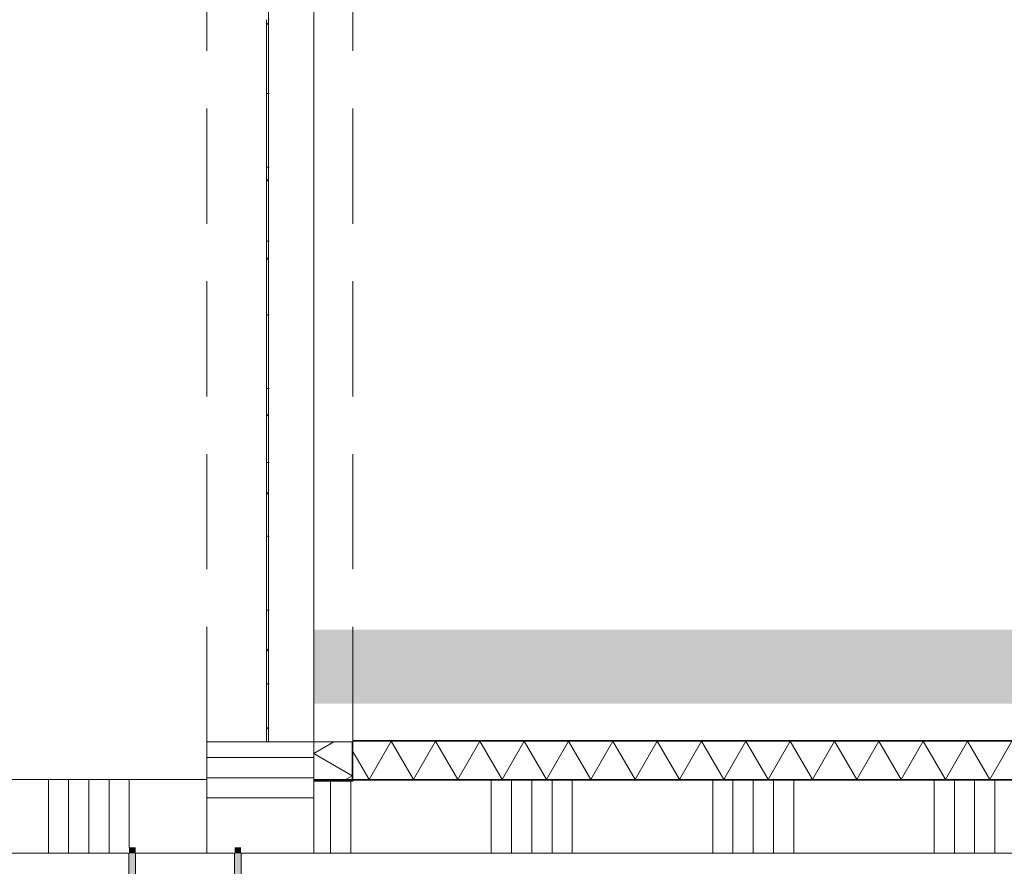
# Model space of a CAD drawing. Header units: millimetres. Extents: x -409 to 257590, y -7786 to 67330.
# Tile 17 of 210: x 33151 to 34485, y 207 to 1355. Entities that reach past the tile are written whole.
import ezdxf

# ---------------------------------------------------------------- set-up
doc = ezdxf.new("R2010")
doc.units = ezdxf.units.MM
doc.header["$MEASUREMENT"] = 0
doc.linetypes.add('B0701', pattern=[234.119993, 155.999994, -78.119999])
doc.linetypes.add('B0703', pattern=[468.700004, 312.5, -156.200004])
for name, color, linetype in [('New_22 NC Binnenwanden', 7, 'Continuous'), ('New_22 NC Binnenwanden Deuren', 7, 'Continuous'), ('New_22 NC Binnenwanden Doorsnede-arcering', 7, 'Continuous'), ('New_22 NC Binnenwanden Laagscheidingslijnen', 7, 'Continuous'), ('New_32 Binnenwandopeningen', 7, 'Continuous'), ('New_32 Binnenwandopeningen Doorsnede-arcering', 7, 'Continuous'), ('New_32 Binnenwandopeningen Laagscheidingslijnen', 7, 'Continuous'), ('New_Info Wandafwerking aanduiding', 7, 'Continuous'), ('New_Info Wandafwerking aanduiding Doorsnede-arcering', 7, 'Continuous'), ('New_Z Ruimtefuncties Zone omranding', 7, 'Continuous'), ('S-COLS-____-OTLN.RVT S', 7, 'Continuous'), ('S-COLS-____-OTLN.RVT S Doorsnede-arcering', 7, 'Continuous')]:
    doc.layers.add(name, color=color, linetype=linetype)
pattern_1 = [(45, (0, 0), (-159.099, 159.099), []), (45, (-53.03, 53.03), (-159.099, 159.099), [])]

# ---------------------------------------------------------------- blocks, each defined once
blk = doc.blocks.new('*X34')
at = {"layer": 'New_22 NC Binnenwanden Doorsnede-arcering', "color": 254, "linetype": 'Continuous', "lineweight": 0, "true_color": 0xe9ebeb}
for p, q in [((33405, 354.9), (33524, 354.9)), ((33524, 354.9), (33550, 354.9)), ((33405, 327.4), (33524, 327.4)), ((33524, 327.4), (33550, 327.4))]:
    blk.add_line(p, q, dxfattribs=at)
blk = doc.blocks.new('D rechthoekige opening 22_2')
at = {"layer": 'New_22 NC Binnenwanden Deuren', "color": 9, "linetype": 'B0701', "lineweight": 0}
for p, q in [((-2239.4, 145), (2239.4, 145)), ((-2239.4, 0), (2239.4, 0))]:
    blk.add_line(p, q, dxfattribs=at)
at = {"layer": 'New_22 NC Binnenwanden Deuren', "color": 7, "linetype": 'Continuous', "lineweight": 0}
blk.add_line((-2239.4, 0), (-2239.4, 145), dxfattribs=at)
blk = doc.blocks.new('*X44')
at = {"layer": 'New_22 NC Binnenwanden Doorsnede-arcering', "color": 254, "linetype": 'Continuous', "lineweight": 0, "true_color": 0xe9ebeb}
for p, q in [((33405, 300), (33524, 300)), ((33524, 300), (33550, 300))]:
    blk.add_line(p, q, dxfattribs=at)
blk = doc.blocks.new('Wall_2_2', base_point=(33550, 325))
at = {"layer": 'New_22 NC Binnenwanden', "color": 8, "linetype": 'Continuous', "lineweight": 0, "true_color": 0x778488}
for p, q in [((33405, 375.9), (33550, 375.9)), ((33405, 225), (33442, 225)), ((33451.5, 225), (33550, 225))]:
    blk.add_line(p, q, dxfattribs=at)
at = {"layer": 'New_22 NC Binnenwanden', "color": 8, "linetype": 'Continuous', "lineweight": 0, "true_color": 0x778488, "flags": 128}
for points in [[(33405, 375.9), (33405, 325)], [(33550, 325), (33550, 375.9)]]:
    blk.add_lwpolyline(points, dxfattribs=at)
at = {"layer": 'New_22 NC Binnenwanden Laagscheidingslijnen', "color": 8, "linetype": 'Continuous', "lineweight": 0, "true_color": 0x778488}
for p, q in [((33405, 325), (33405, 225)), ((33550, 225), (33550, 325))]:
    blk.add_line(p, q, dxfattribs=at)
at = {"layer": 'New_22 NC Binnenwanden', "color": 8, "lineweight": 0, "true_color": 0x778488}
for name in ['*X34', '*X44']:
    blk.add_blockref(name, (0, 0), dxfattribs=at)
at = {"layer": 'New_22 NC Binnenwanden Deuren', "color": 1, "linetype": 'Continuous', "lineweight": 0, "xscale": -1, "zscale": 1000, "rotation": 270}
blk.add_blockref('D rechthoekige opening 22_2', (33405, 2615.3), dxfattribs=at)
blk = doc.blocks.new('*X554')
at = {"layer": 'New_22 NC Binnenwanden Doorsnede-arcering', "color": 254, "linetype": 'Continuous', "lineweight": 0, "true_color": 0xe9ebeb}
for p, q in [((33624.9, 325), (33654.9, 377)), ((33684.9, 325), (33654.9, 377)), ((33684.9, 325), (33714.9, 377)), ((33745, 325), (33714.9, 377)), ((33745, 325), (33775, 377)), ((33805, 325), (33775, 377)), ((33805, 325), (33835, 377)), ((33865.1, 325), (33835, 377)), ((33865.1, 325), (33895.1, 377)), ((33925.1, 325), (33895.1, 377)), ((33925.1, 325), (33955.1, 377)), ((33985.1, 325), (33955.1, 377)), ((33985.1, 325), (34015.2, 377)), ((34045.2, 325), (34015.2, 377)), ((34045.2, 325), (34075.2, 377)), ((34105.2, 325), (34075.2, 377)), ((34105.2, 325), (34135.3, 377)), ((34165.3, 325), (34135.3, 377)), ((34165.3, 325), (34195.3, 377)), ((34225.3, 325), (34195.3, 377)), ((34225.3, 325), (34255.3, 377)), ((34285.4, 325), (34255.3, 377)), ((34285.4, 325), (34315.4, 377)), ((34345.4, 325), (34315.4, 377)), ((34345.4, 325), (34375.4, 377)), ((34405.5, 325), (34375.4, 377)), ((34405.5, 325), (34435.5, 377)), ((34465.5, 325), (34435.5, 377)), ((34465.5, 325), (34495.5, 377)), ((33624.9, 325), (33603, 362.9))]:
    blk.add_line(p, q, dxfattribs=at)
blk = doc.blocks.new('Wall_119_2', base_point=(33603, 325))
at = {"layer": 'New_22 NC Binnenwanden', "color": 8, "linetype": 'Continuous', "lineweight": 0, "true_color": 0x778488, "flags": 128}
for points in [[(39432.1, 378), (33603, 378)], [(33603, 377), (33603, 325)], [(33603, 325), (39432.1, 325)]]:
    blk.add_lwpolyline(points, dxfattribs=at)
at = {"layer": 'New_22 NC Binnenwanden Laagscheidingslijnen', "color": 8, "linetype": 'Continuous', "lineweight": 0, "true_color": 0x778488}
blk.add_line((39432.1, 377), (33603, 377), dxfattribs=at)
at = {"layer": 'New_22 NC Binnenwanden', "color": 8, "lineweight": 0, "true_color": 0x778488}
blk.add_blockref('*X554', (0, 0), dxfattribs=at)
blk = doc.blocks.new('*X559')
at = {"layer": 'New_22 NC Binnenwanden Doorsnede-arcering', "color": 254, "linetype": 'Continuous', "lineweight": 0, "true_color": 0xe9ebeb}
for p, q in [((33550, 360.3), (33577.1, 375.9)), ((33550, 360.3), (33602, 330.2)), ((33589.3, 322.9), (33602, 330.2))]:
    blk.add_line(p, q, dxfattribs=at)
blk = doc.blocks.new('D rechthoekige opening 22_24')
at = {"layer": 'New_22 NC Binnenwanden Deuren', "color": 9, "linetype": 'B0701', "lineweight": 0}
for p, q in [((-2239.4, 53), (2239.4, 53)), ((-2239.4, 0), (2239.4, 0))]:
    blk.add_line(p, q, dxfattribs=at)
at = {"layer": 'New_22 NC Binnenwanden Deuren', "color": 9, "linetype": 'Continuous', "lineweight": 0}
for p, q in [((-2239.4, 1), (-2239.4, 53)), ((-2239.4, 0), (-2239.4, 1))]:
    blk.add_line(p, q, dxfattribs=at)
blk = doc.blocks.new('Wall_120_2', base_point=(33603, 21290))
at = {"layer": 'New_22 NC Binnenwanden', "color": 8, "linetype": 'Continuous', "lineweight": 0, "true_color": 0x778488}
for p, q in [((33602, 375.9), (33550, 375.9)), ((33603, 375.9), (33602, 375.9))]:
    blk.add_line(p, q, dxfattribs=at)
at = {"layer": 'New_22 NC Binnenwanden', "color": 8, "linetype": 'Continuous', "lineweight": 0, "true_color": 0x778488, "flags": 128}
for points in [[(33550, 375.9), (33550, 322.9)], [(33603, 322.9), (33603, 375.9)], [(33550, 322.9), (33603, 322.9)]]:
    blk.add_lwpolyline(points, dxfattribs=at)
at = {"layer": 'New_22 NC Binnenwanden Laagscheidingslijnen', "color": 8, "linetype": 'Continuous', "lineweight": 0, "true_color": 0x778488}
blk.add_line((33602, 322.9), (33602, 375.9), dxfattribs=at)
at = {"layer": 'New_22 NC Binnenwanden', "color": 8, "lineweight": 0, "true_color": 0x778488}
blk.add_blockref('*X559', (0, 0), dxfattribs=at)
at = {"layer": 'New_22 NC Binnenwanden Deuren', "color": 1, "linetype": 'Continuous', "lineweight": 0, "zscale": 1000, "rotation": 90}
blk.add_blockref('D rechthoekige opening 22_24', (33603, 2615.3), dxfattribs=at)
blk = doc.blocks.new('*X676')
at = {"layer": 'New_22 NC Binnenwanden Doorsnede-arcering', "color": 254, "linetype": 'Continuous', "lineweight": 0, "true_color": 0xe9ebeb}
for p, q in [((33572.6, 225), (33572.6, 325)), ((33600, 225), (33600, 325)), ((33790.3, 225), (33790.3, 325)), ((33817.7, 225), (33817.7, 325)), ((33845.1, 225), (33845.1, 325)), ((33872.6, 225), (33872.6, 325)), ((33900, 225), (33900, 325)), ((34090.3, 225), (34090.3, 325)), ((34117.7, 225), (34117.7, 325)), ((34145.1, 225), (34145.1, 325)), ((34172.6, 225), (34172.6, 325)), ((34200, 225), (34200, 325)), ((34390.3, 225), (34390.3, 325)), ((34417.7, 225), (34417.7, 325)), ((34445.1, 225), (34445.1, 325)), ((34472.6, 225), (34472.6, 325))]:
    blk.add_line(p, q, dxfattribs=at)
blk = doc.blocks.new('*X677')
at = {"layer": 'New_22 NC Binnenwanden Doorsnede-arcering', "color": 254, "linetype": 'Continuous', "lineweight": 0, "true_color": 0xe9ebeb}
for p, q in [((33190.3, 225), (33190.3, 325)), ((33217.7, 225), (33217.7, 325)), ((33245.1, 225), (33245.1, 325)), ((33272.6, 225), (33272.6, 325)), ((33300, 233), (33300, 325))]:
    blk.add_line(p, q, dxfattribs=at)
blk = doc.blocks.new('Wall_147_2', base_point=(61760, 325))
at = {"layer": 'New_22 NC Binnenwanden', "color": 8, "linetype": 'Continuous', "lineweight": 0, "true_color": 0x778488, "flags": 128}
for points in [[(33405, 325), (30010, 325)], [(39432.1, 325), (33550, 325)], [(30236.5, 225), (33299, 225)], [(33308.5, 225), (33442, 225)], [(33451.5, 225), (37534, 225)]]:
    blk.add_lwpolyline(points, dxfattribs=at)
at = {"layer": 'New_22 NC Binnenwanden Laagscheidingslijnen', "color": 8, "linetype": 'Continuous', "lineweight": 0, "true_color": 0x778488}
for p, q in [((33405, 325), (33405, 225)), ((33550, 225), (33550, 325))]:
    blk.add_line(p, q, dxfattribs=at)
at = {"layer": 'New_22 NC Binnenwanden', "color": 8, "lineweight": 0, "true_color": 0x778488}
for name in ['*X677', '*X676']:
    blk.add_blockref(name, (0, 0), dxfattribs=at)
blk = doc.blocks.new('Curtain Wall_60_2')
at = {"layer": 'New_32 Binnenwandopeningen Doorsnede-arcering', "linetype": 'Continuous', "lineweight": 0, "true_color": 0x000000}
h = blk.add_hatch(dxfattribs=at)
h.set_pattern_fill('515_Staal_0002', color=18, style=0, pattern_type=2)
h.set_pattern_definition(pattern_1)
h.paths.add_polyline_path([(33485.6, 1354.7), (33485.6, 1254.7), (33488.6, 1254.7), (33488.6, 1354.7)])
h = blk.add_hatch(dxfattribs=at)
h.set_pattern_fill('515_Staal_0002', color=18, style=0, pattern_type=2)
h.set_pattern_definition(pattern_1)
h.paths.add_polyline_path([(33485.6, 1254.7), (33485.6, 1154.7), (33488.6, 1154.7), (33488.6, 1254.7)])
h = blk.add_hatch(dxfattribs=at)
h.set_pattern_fill('515_Staal_0002', color=18, style=0, pattern_type=2)
h.set_pattern_definition(pattern_1)
h.paths.add_polyline_path([(33485.6, 1154.7), (33485.6, 1054.7), (33488.6, 1054.7), (33488.6, 1154.7)])
h = blk.add_hatch(dxfattribs=at)
h.set_pattern_fill('515_Staal_0002', color=18, style=0, pattern_type=2)
h.set_pattern_definition(pattern_1)
h.paths.add_polyline_path([(33485.6, 1054.7), (33485.6, 954.7), (33488.6, 954.7), (33488.6, 1054.7)])
h = blk.add_hatch(dxfattribs=at)
h.set_pattern_fill('515_Staal_0002', color=18, style=0, pattern_type=2)
h.set_pattern_definition(pattern_1)
h.paths.add_polyline_path([(33485.6, 954.7), (33485.6, 854.7), (33488.6, 854.7), (33488.6, 954.7)])
h = blk.add_hatch(dxfattribs=at)
h.set_pattern_fill('515_Staal_0002', color=18, style=0, pattern_type=2)
h.set_pattern_definition(pattern_1)
h.paths.add_polyline_path([(33485.6, 854.7), (33485.6, 754.7), (33488.6, 754.7), (33488.6, 854.7)])
h = blk.add_hatch(dxfattribs=at)
h.set_pattern_fill('515_Staal_0002', color=18, style=0, pattern_type=2)
h.set_pattern_definition(pattern_1)
h.paths.add_polyline_path([(33485.6, 754.7), (33485.6, 654.7), (33488.6, 654.7), (33488.6, 754.7)])
h = blk.add_hatch(dxfattribs=at)
h.set_pattern_fill('515_Staal_0002', color=18, style=0, pattern_type=2)
h.set_pattern_definition(pattern_1)
h.paths.add_polyline_path([(33485.6, 654.7), (33485.6, 554.7), (33488.6, 554.7), (33488.6, 654.7)])
h = blk.add_hatch(dxfattribs=at)
h.set_pattern_fill('515_Staal_0002', color=18, style=0, pattern_type=2)
h.set_pattern_definition(pattern_1)
h.paths.add_polyline_path([(33485.6, 554.7), (33485.6, 454.7), (33488.6, 454.7), (33488.6, 554.7)])
h = blk.add_hatch(dxfattribs=at)
h.set_pattern_fill('515_Staal_0002', color=18, style=0, pattern_type=2)
h.set_pattern_definition(pattern_1)
h.paths.add_polyline_path([(33485.6, 454.7), (33485.6, 378.9), (33488.6, 378.9), (33488.6, 454.7)])
h = blk.add_hatch(dxfattribs=at)
h.set_pattern_fill('515_Staal_0002', color=18, style=0, pattern_type=2)
h.set_pattern_definition(pattern_1)
h.paths.add_polyline_path([(33485.6, 378.9), (33485.6, 375.9), (33488.6, 375.9), (33488.6, 378.9)])
at = {"layer": 'New_32 Binnenwandopeningen', "color": 9, "linetype": 'B0703', "lineweight": 0}
for p, q in [((33488.6, 1454.7), (33488.6, 1354.7)), ((33488.6, 1454.7), (33488.6, 1354.7)), ((33488.6, 1454.7), (33488.6, 1354.7)), ((33488.6, 1454.7), (33488.6, 1354.7)), ((33488.6, 1454.7), (33488.6, 1354.7)), ((33488.6, 1454.7), (33488.6, 1354.7)), ((33488.6, 1454.7), (33488.6, 1354.7)), ((33488.6, 1454.7), (33488.6, 1354.7)), ((33488.6, 1454.7), (33488.6, 1354.7)), ((33488.6, 1454.7), (33488.6, 1354.7)), ((33488.6, 1454.7), (33488.6, 1354.7)), ((33488.6, 1354.7), (33488.6, 1254.7)), ((33488.6, 1354.7), (33488.6, 1254.7)), ((33488.6, 1354.7), (33488.6, 1254.7)), ((33488.6, 1354.7), (33488.6, 1254.7)), ((33488.6, 1354.7), (33488.6, 1254.7)), ((33488.6, 1354.7), (33488.6, 1254.7)), ((33488.6, 1354.7), (33488.6, 1254.7)), ((33488.6, 1354.7), (33488.6, 1254.7)), ((33488.6, 1354.7), (33488.6, 1254.7)), ((33488.6, 1354.7), (33488.6, 1254.7)), ((33488.6, 1354.7), (33488.6, 1254.7)), ((33488.6, 1254.7), (33488.6, 1154.7)), ((33488.6, 1254.7), (33488.6, 1154.7)), ((33488.6, 1254.7), (33488.6, 1154.7)), ((33488.6, 1254.7), (33488.6, 1154.7)), ((33488.6, 1254.7), (33488.6, 1154.7)), ((33488.6, 1254.7), (33488.6, 1154.7)), ((33488.6, 1254.7), (33488.6, 1154.7)), ((33488.6, 1254.7), (33488.6, 1154.7)), ((33488.6, 1254.7), (33488.6, 1154.7)), ((33488.6, 1254.7), (33488.6, 1154.7)), ((33488.6, 1254.7), (33488.6, 1154.7)), ((33488.6, 1154.7), (33488.6, 1054.7)), ((33488.6, 1154.7), (33488.6, 1054.7)), ((33488.6, 1154.7), (33488.6, 1054.7)), ((33488.6, 1154.7), (33488.6, 1054.7)), ((33488.6, 1154.7), (33488.6, 1054.7)), ((33488.6, 1154.7), (33488.6, 1054.7)), ((33488.6, 1154.7), (33488.6, 1054.7)), ((33488.6, 1154.7), (33488.6, 1054.7)), ((33488.6, 1154.7), (33488.6, 1054.7)), ((33488.6, 1154.7), (33488.6, 1054.7)), ((33488.6, 1154.7), (33488.6, 1054.7)), ((33488.6, 1054.7), (33488.6, 954.7)), ((33488.6, 1054.7), (33488.6, 954.7)), ((33488.6, 1054.7), (33488.6, 954.7)), ((33488.6, 1054.7), (33488.6, 954.7)), ((33488.6, 1054.7), (33488.6, 954.7)), ((33488.6, 1054.7), (33488.6, 954.7)), ((33488.6, 1054.7), (33488.6, 954.7)), ((33488.6, 1054.7), (33488.6, 954.7)), ((33488.6, 1054.7), (33488.6, 954.7)), ((33488.6, 1054.7), (33488.6, 954.7)), ((33488.6, 1054.7), (33488.6, 954.7)), ((33488.6, 954.7), (33488.6, 854.7)), ((33488.6, 954.7), (33488.6, 854.7)), ((33488.6, 954.7), (33488.6, 854.7)), ((33488.6, 954.7), (33488.6, 854.7)), ((33488.6, 954.7), (33488.6, 854.7)), ((33488.6, 954.7), (33488.6, 854.7)), ((33488.6, 954.7), (33488.6, 854.7)), ((33488.6, 954.7), (33488.6, 854.7)), ((33488.6, 954.7), (33488.6, 854.7)), ((33488.6, 954.7), (33488.6, 854.7)), ((33488.6, 954.7), (33488.6, 854.7)), ((33488.6, 854.7), (33488.6, 754.7)), ((33488.6, 854.7), (33488.6, 754.7)), ((33488.6, 854.7), (33488.6, 754.7)), ((33488.6, 854.7), (33488.6, 754.7)), ((33488.6, 854.7), (33488.6, 754.7)), ((33488.6, 854.7), (33488.6, 754.7)), ((33488.6, 854.7), (33488.6, 754.7)), ((33488.6, 854.7), (33488.6, 754.7)), ((33488.6, 854.7), (33488.6, 754.7)), ((33488.6, 854.7), (33488.6, 754.7)), ((33488.6, 854.7), (33488.6, 754.7)), ((33488.6, 754.7), (33488.6, 654.7)), ((33488.6, 754.7), (33488.6, 654.7)), ((33488.6, 754.7), (33488.6, 654.7)), ((33488.6, 754.7), (33488.6, 654.7)), ((33488.6, 754.7), (33488.6, 654.7)), ((33488.6, 754.7), (33488.6, 654.7)), ((33488.6, 754.7), (33488.6, 654.7)), ((33488.6, 754.7), (33488.6, 654.7)), ((33488.6, 754.7), (33488.6, 654.7)), ((33488.6, 754.7), (33488.6, 654.7)), ((33488.6, 754.7), (33488.6, 654.7)), ((33488.6, 654.7), (33488.6, 554.7)), ((33488.6, 654.7), (33488.6, 554.7)), ((33488.6, 654.7), (33488.6, 554.7)), ((33488.6, 654.7), (33488.6, 554.7)), ((33488.6, 654.7), (33488.6, 554.7)), ((33488.6, 654.7), (33488.6, 554.7)), ((33488.6, 654.7), (33488.6, 554.7)), ((33488.6, 654.7), (33488.6, 554.7)), ((33488.6, 654.7), (33488.6, 554.7)), ((33488.6, 654.7), (33488.6, 554.7)), ((33488.6, 654.7), (33488.6, 554.7)), ((33488.6, 554.7), (33488.6, 454.7)), ((33488.6, 554.7), (33488.6, 454.7)), ((33488.6, 554.7), (33488.6, 454.7)), ((33488.6, 554.7), (33488.6, 454.7)), ((33488.6, 554.7), (33488.6, 454.7)), ((33488.6, 554.7), (33488.6, 454.7)), ((33488.6, 554.7), (33488.6, 454.7)), ((33488.6, 554.7), (33488.6, 454.7)), ((33488.6, 554.7), (33488.6, 454.7)), ((33488.6, 554.7), (33488.6, 454.7)), ((33488.6, 554.7), (33488.6, 454.7)), ((33488.6, 454.7), (33488.6, 375.9)), ((33488.6, 454.7), (33488.6, 375.9)), ((33488.6, 454.7), (33488.6, 375.9)), ((33488.6, 454.7), (33488.6, 375.9)), ((33488.6, 454.7), (33488.6, 375.9)), ((33488.6, 454.7), (33488.6, 375.9)), ((33488.6, 454.7), (33488.6, 375.9)), ((33488.6, 454.7), (33488.6, 375.9)), ((33488.6, 454.7), (33488.6, 375.9)), ((33488.6, 454.7), (33488.6, 375.9)), ((33488.6, 454.7), (33488.6, 375.9))]:
    blk.add_line(p, q, dxfattribs=at)
at = {"layer": 'New_32 Binnenwandopeningen', "color": 1, "linetype": 'Continuous', "lineweight": 0}
for p, q in [((33488.6, 1454.7), (33488.6, 1354.7)), ((33488.6, 1454.7), (33488.6, 1354.7)), ((33488.6, 1454.7), (33488.6, 1354.7)), ((33488.6, 1454.7), (33488.6, 1354.7)), ((33488.6, 1454.7), (33488.6, 1354.7)), ((33488.6, 1454.7), (33488.6, 1354.7)), ((33488.6, 1454.7), (33488.6, 1354.7)), ((33488.6, 1454.7), (33488.6, 1354.7)), ((33488.6, 1454.7), (33488.6, 1354.7)), ((33488.6, 1454.7), (33488.6, 1354.7)), ((33488.6, 1454.7), (33488.6, 1354.7)), ((33488.6, 1454.7), (33488.6, 1354.7)), ((33488.6, 1454.7), (33488.6, 1354.7)), ((33488.6, 1454.7), (33488.6, 1354.7)), ((33488.6, 1454.7), (33488.6, 1354.7)), ((33488.6, 1454.7), (33488.6, 1354.7)), ((33485.6, 1354.7), (33485.6, 1254.7)), ((33488.6, 1354.7), (33488.6, 1254.7)), ((33488.6, 1354.7), (33488.6, 1254.7)), ((33488.6, 1354.7), (33488.6, 1254.7)), ((33488.6, 1354.7), (33488.6, 1254.7)), ((33488.6, 1354.7), (33488.6, 1254.7)), ((33488.6, 1354.7), (33488.6, 1254.7)), ((33488.6, 1354.7), (33488.6, 1254.7)), ((33488.6, 1354.7), (33488.6, 1254.7)), ((33488.6, 1354.7), (33488.6, 1254.7)), ((33488.6, 1354.7), (33488.6, 1254.7)), ((33488.6, 1354.7), (33488.6, 1254.7)), ((33488.6, 1354.7), (33488.6, 1254.7)), ((33488.6, 1354.7), (33488.6, 1254.7)), ((33488.6, 1354.7), (33488.6, 1254.7)), ((33488.6, 1354.7), (33488.6, 1254.7)), ((33488.6, 1354.7), (33488.6, 1254.7)), ((33488.6, 1354.7), (33488.6, 1254.7)), ((33485.6, 1254.7), (33485.6, 1154.7)), ((33488.6, 1254.7), (33488.6, 1154.7)), ((33488.6, 1254.7), (33488.6, 1154.7)), ((33488.6, 1254.7), (33488.6, 1154.7)), ((33488.6, 1254.7), (33488.6, 1154.7)), ((33488.6, 1254.7), (33488.6, 1154.7)), ((33488.6, 1254.7), (33488.6, 1154.7)), ((33488.6, 1254.7), (33488.6, 1154.7)), ((33488.6, 1254.7), (33488.6, 1154.7)), ((33488.6, 1254.7), (33488.6, 1154.7)), ((33488.6, 1254.7), (33488.6, 1154.7)), ((33488.6, 1254.7), (33488.6, 1154.7)), ((33488.6, 1254.7), (33488.6, 1154.7)), ((33488.6, 1254.7), (33488.6, 1154.7)), ((33488.6, 1254.7), (33488.6, 1154.7)), ((33488.6, 1254.7), (33488.6, 1154.7)), ((33488.6, 1254.7), (33488.6, 1154.7)), ((33488.6, 1254.7), (33488.6, 1154.7)), ((33485.6, 1154.7), (33485.6, 1054.7)), ((33488.6, 1154.7), (33488.6, 1054.7)), ((33488.6, 1154.7), (33488.6, 1054.7)), ((33488.6, 1154.7), (33488.6, 1054.7)), ((33488.6, 1154.7), (33488.6, 1054.7)), ((33488.6, 1154.7), (33488.6, 1054.7)), ((33488.6, 1154.7), (33488.6, 1054.7)), ((33488.6, 1154.7), (33488.6, 1054.7)), ((33488.6, 1154.7), (33488.6, 1054.7)), ((33488.6, 1154.7), (33488.6, 1054.7)), ((33488.6, 1154.7), (33488.6, 1054.7)), ((33488.6, 1154.7), (33488.6, 1054.7)), ((33488.6, 1154.7), (33488.6, 1054.7)), ((33488.6, 1154.7), (33488.6, 1054.7)), ((33488.6, 1154.7), (33488.6, 1054.7)), ((33488.6, 1154.7), (33488.6, 1054.7)), ((33488.6, 1154.7), (33488.6, 1054.7)), ((33488.6, 1154.7), (33488.6, 1054.7)), ((33485.6, 1054.7), (33485.6, 954.7)), ((33488.6, 1054.7), (33488.6, 954.7)), ((33488.6, 1054.7), (33488.6, 954.7)), ((33488.6, 1054.7), (33488.6, 954.7)), ((33488.6, 1054.7), (33488.6, 954.7)), ((33488.6, 1054.7), (33488.6, 954.7)), ((33488.6, 1054.7), (33488.6, 954.7)), ((33488.6, 1054.7), (33488.6, 954.7)), ((33488.6, 1054.7), (33488.6, 954.7)), ((33488.6, 1054.7), (33488.6, 954.7)), ((33488.6, 1054.7), (33488.6, 954.7)), ((33488.6, 1054.7), (33488.6, 954.7)), ((33488.6, 1054.7), (33488.6, 954.7)), ((33488.6, 1054.7), (33488.6, 954.7)), ((33488.6, 1054.7), (33488.6, 954.7)), ((33488.6, 1054.7), (33488.6, 954.7)), ((33488.6, 1054.7), (33488.6, 954.7)), ((33488.6, 1054.7), (33488.6, 954.7)), ((33485.6, 954.7), (33485.6, 854.7)), ((33488.6, 954.7), (33488.6, 854.7)), ((33488.6, 954.7), (33488.6, 854.7)), ((33488.6, 954.7), (33488.6, 854.7)), ((33488.6, 954.7), (33488.6, 854.7)), ((33488.6, 954.7), (33488.6, 854.7)), ((33488.6, 954.7), (33488.6, 854.7)), ((33488.6, 954.7), (33488.6, 854.7)), ((33488.6, 954.7), (33488.6, 854.7)), ((33488.6, 954.7), (33488.6, 854.7)), ((33488.6, 954.7), (33488.6, 854.7)), ((33488.6, 954.7), (33488.6, 854.7)), ((33488.6, 954.7), (33488.6, 854.7)), ((33488.6, 954.7), (33488.6, 854.7)), ((33488.6, 954.7), (33488.6, 854.7)), ((33488.6, 954.7), (33488.6, 854.7)), ((33488.6, 954.7), (33488.6, 854.7)), ((33488.6, 954.7), (33488.6, 854.7)), ((33485.6, 854.7), (33485.6, 754.7)), ((33488.6, 854.7), (33488.6, 754.7)), ((33488.6, 854.7), (33488.6, 754.7)), ((33488.6, 854.7), (33488.6, 754.7)), ((33488.6, 854.7), (33488.6, 754.7)), ((33488.6, 854.7), (33488.6, 754.7)), ((33488.6, 854.7), (33488.6, 754.7)), ((33488.6, 854.7), (33488.6, 754.7)), ((33488.6, 854.7), (33488.6, 754.7)), ((33488.6, 854.7), (33488.6, 754.7)), ((33488.6, 854.7), (33488.6, 754.7)), ((33488.6, 854.7), (33488.6, 754.7)), ((33488.6, 854.7), (33488.6, 754.7)), ((33488.6, 854.7), (33488.6, 754.7)), ((33488.6, 854.7), (33488.6, 754.7)), ((33488.6, 854.7), (33488.6, 754.7)), ((33488.6, 854.7), (33488.6, 754.7)), ((33488.6, 854.7), (33488.6, 754.7)), ((33485.6, 754.7), (33485.6, 654.7)), ((33488.6, 754.7), (33488.6, 654.7)), ((33488.6, 754.7), (33488.6, 654.7)), ((33488.6, 754.7), (33488.6, 654.7)), ((33488.6, 754.7), (33488.6, 654.7)), ((33488.6, 754.7), (33488.6, 654.7)), ((33488.6, 754.7), (33488.6, 654.7)), ((33488.6, 754.7), (33488.6, 654.7)), ((33488.6, 754.7), (33488.6, 654.7)), ((33488.6, 754.7), (33488.6, 654.7)), ((33488.6, 754.7), (33488.6, 654.7)), ((33488.6, 754.7), (33488.6, 654.7)), ((33488.6, 754.7), (33488.6, 654.7)), ((33488.6, 754.7), (33488.6, 654.7)), ((33488.6, 754.7), (33488.6, 654.7)), ((33488.6, 754.7), (33488.6, 654.7)), ((33488.6, 754.7), (33488.6, 654.7)), ((33488.6, 754.7), (33488.6, 654.7)), ((33485.6, 654.7), (33485.6, 554.7)), ((33488.6, 654.7), (33488.6, 554.7)), ((33488.6, 654.7), (33488.6, 554.7)), ((33488.6, 654.7), (33488.6, 554.7)), ((33488.6, 654.7), (33488.6, 554.7)), ((33488.6, 654.7), (33488.6, 554.7)), ((33488.6, 654.7), (33488.6, 554.7)), ((33488.6, 654.7), (33488.6, 554.7)), ((33488.6, 654.7), (33488.6, 554.7)), ((33488.6, 654.7), (33488.6, 554.7)), ((33488.6, 654.7), (33488.6, 554.7)), ((33488.6, 654.7), (33488.6, 554.7)), ((33488.6, 654.7), (33488.6, 554.7)), ((33488.6, 654.7), (33488.6, 554.7)), ((33488.6, 654.7), (33488.6, 554.7)), ((33488.6, 654.7), (33488.6, 554.7)), ((33488.6, 654.7), (33488.6, 554.7)), ((33488.6, 654.7), (33488.6, 554.7)), ((33485.6, 554.7), (33485.6, 454.7)), ((33488.6, 554.7), (33488.6, 454.7)), ((33488.6, 554.7), (33488.6, 454.7)), ((33488.6, 554.7), (33488.6, 454.7)), ((33488.6, 554.7), (33488.6, 454.7)), ((33488.6, 554.7), (33488.6, 454.7)), ((33488.6, 554.7), (33488.6, 454.7)), ((33488.6, 554.7), (33488.6, 454.7)), ((33488.6, 554.7), (33488.6, 454.7)), ((33488.6, 554.7), (33488.6, 454.7)), ((33488.6, 554.7), (33488.6, 454.7)), ((33488.6, 554.7), (33488.6, 454.7)), ((33488.6, 554.7), (33488.6, 454.7)), ((33488.6, 554.7), (33488.6, 454.7)), ((33488.6, 554.7), (33488.6, 454.7)), ((33488.6, 554.7), (33488.6, 454.7)), ((33488.6, 554.7), (33488.6, 454.7)), ((33488.6, 554.7), (33488.6, 454.7)), ((33485.6, 454.7), (33485.6, 378.9)), ((33488.6, 454.7), (33488.6, 375.9)), ((33488.6, 454.7), (33488.6, 375.9)), ((33488.6, 454.7), (33488.6, 375.9)), ((33488.6, 454.7), (33488.6, 375.9)), ((33488.6, 454.7), (33488.6, 375.9)), ((33488.6, 454.7), (33488.6, 375.9)), ((33488.6, 454.7), (33488.6, 375.9)), ((33488.6, 454.7), (33488.6, 375.9)), ((33488.6, 454.7), (33488.6, 375.9)), ((33488.6, 454.7), (33488.6, 375.9)), ((33488.6, 454.7), (33488.6, 375.9)), ((33488.6, 454.7), (33488.6, 375.9)), ((33488.6, 454.7), (33488.6, 375.9)), ((33488.6, 454.7), (33488.6, 375.9)), ((33488.6, 454.7), (33488.6, 375.9)), ((33488.6, 454.7), (33488.6, 375.9)), ((33488.6, 454.7), (33488.6, 378.9)), ((33485.6, 378.9), (33485.6, 375.9)), ((33488.6, 375.9), (33485.6, 375.9)), ((33488.6, 378.9), (33488.6, 375.9))]:
    blk.add_line(p, q, dxfattribs=at)
at = {"layer": 'New_32 Binnenwandopeningen', "color": 9, "linetype": 'B0703', "lineweight": 0}
for p in [(33488.6, 1354.7), (33488.6, 1354.7), (33488.6, 1354.7), (33488.6, 1354.7), (33488.6, 1354.7), (33488.6, 1354.7), (33488.6, 1354.7), (33488.6, 1354.7), (33488.6, 1354.7), (33488.6, 1354.7), (33488.6, 1354.7), (33488.6, 1354.7), (33488.6, 1254.7), (33488.6, 1254.7), (33488.6, 1254.7), (33488.6, 1254.7), (33488.6, 1254.7), (33488.6, 1254.7), (33488.6, 1254.7), (33488.6, 1254.7), (33488.6, 1254.7), (33488.6, 1254.7), (33488.6, 1254.7), (33488.6, 1254.7), (33488.6, 1154.7), (33488.6, 1154.7), (33488.6, 1154.7), (33488.6, 1154.7), (33488.6, 1154.7), (33488.6, 1154.7), (33488.6, 1154.7), (33488.6, 1154.7), (33488.6, 1154.7), (33488.6, 1154.7), (33488.6, 1154.7), (33488.6, 1154.7), (33488.6, 1054.7), (33488.6, 1054.7), (33488.6, 1054.7), (33488.6, 1054.7), (33488.6, 1054.7), (33488.6, 1054.7), (33488.6, 1054.7), (33488.6, 1054.7), (33488.6, 1054.7), (33488.6, 1054.7), (33488.6, 1054.7), (33488.6, 1054.7), (33488.6, 954.7), (33488.6, 954.7), (33488.6, 954.7), (33488.6, 954.7), (33488.6, 954.7), (33488.6, 954.7), (33488.6, 954.7), (33488.6, 954.7), (33488.6, 954.7), (33488.6, 954.7), (33488.6, 954.7), (33488.6, 954.7), (33488.6, 854.7), (33488.6, 854.7), (33488.6, 854.7), (33488.6, 854.7), (33488.6, 854.7), (33488.6, 854.7), (33488.6, 854.7), (33488.6, 854.7), (33488.6, 854.7), (33488.6, 854.7), (33488.6, 854.7), (33488.6, 854.7), (33488.6, 754.7), (33488.6, 754.7), (33488.6, 754.7), (33488.6, 754.7), (33488.6, 754.7), (33488.6, 754.7), (33488.6, 754.7), (33488.6, 754.7), (33488.6, 754.7), (33488.6, 754.7), (33488.6, 754.7), (33488.6, 754.7), (33488.6, 654.7), (33488.6, 654.7), (33488.6, 654.7), (33488.6, 654.7), (33488.6, 654.7), (33488.6, 654.7), (33488.6, 654.7), (33488.6, 654.7), (33488.6, 654.7), (33488.6, 654.7), (33488.6, 654.7), (33488.6, 654.7), (33488.6, 554.7), (33488.6, 554.7), (33488.6, 554.7), (33488.6, 554.7), (33488.6, 554.7), (33488.6, 554.7), (33488.6, 554.7), (33488.6, 554.7), (33488.6, 554.7), (33488.6, 554.7), (33488.6, 554.7), (33488.6, 554.7), (33488.6, 454.7), (33488.6, 454.7), (33488.6, 454.7), (33488.6, 454.7), (33488.6, 454.7), (33488.6, 454.7), (33488.6, 454.7), (33488.6, 454.7), (33488.6, 454.7), (33488.6, 454.7), (33488.6, 454.7), (33488.6, 454.7), (33488.6, 375.9), (33488.6, 375.9), (33488.6, 375.9), (33488.6, 375.9), (33488.6, 375.9), (33488.6, 375.9), (33488.6, 375.9), (33488.6, 375.9), (33488.6, 375.9), (33488.6, 375.9), (33488.6, 375.9), (33488.6, 375.9)]:
    blk.add_point(p, dxfattribs=at)
at = {"layer": 'New_32 Binnenwandopeningen', "color": 1, "linetype": 'Continuous', "lineweight": 0}
for p in [(33488.6, 1354.7), (33488.6, 1354.7), (33488.6, 1354.7), (33488.6, 1354.7), (33488.6, 1354.7), (33488.6, 1354.7), (33488.6, 1354.7), (33488.6, 1354.7), (33488.6, 1354.7), (33488.6, 1354.7), (33488.6, 1354.7), (33488.6, 1354.7), (33488.6, 1354.7), (33488.6, 1354.7), (33488.6, 1354.7), (33488.6, 1354.7), (33488.6, 1254.7), (33488.6, 1254.7), (33488.6, 1254.7), (33488.6, 1254.7), (33488.6, 1254.7), (33488.6, 1254.7), (33488.6, 1254.7), (33488.6, 1254.7), (33488.6, 1254.7), (33488.6, 1254.7), (33488.6, 1254.7), (33488.6, 1254.7), (33488.6, 1254.7), (33488.6, 1254.7), (33488.6, 1254.7), (33488.6, 1254.7), (33488.6, 1154.7), (33488.6, 1154.7), (33488.6, 1154.7), (33488.6, 1154.7), (33488.6, 1154.7), (33488.6, 1154.7), (33488.6, 1154.7), (33488.6, 1154.7), (33488.6, 1154.7), (33488.6, 1154.7), (33488.6, 1154.7), (33488.6, 1154.7), (33488.6, 1154.7), (33488.6, 1154.7), (33488.6, 1154.7), (33488.6, 1154.7), (33488.6, 1054.7), (33488.6, 1054.7), (33488.6, 1054.7), (33488.6, 1054.7), (33488.6, 1054.7), (33488.6, 1054.7), (33488.6, 1054.7), (33488.6, 1054.7), (33488.6, 1054.7), (33488.6, 1054.7), (33488.6, 1054.7), (33488.6, 1054.7), (33488.6, 1054.7), (33488.6, 1054.7), (33488.6, 1054.7), (33488.6, 1054.7), (33488.6, 954.7), (33488.6, 954.7), (33488.6, 954.7), (33488.6, 954.7), (33488.6, 954.7), (33488.6, 954.7), (33488.6, 954.7), (33488.6, 954.7), (33488.6, 954.7), (33488.6, 954.7), (33488.6, 954.7), (33488.6, 954.7), (33488.6, 954.7), (33488.6, 954.7), (33488.6, 954.7), (33488.6, 954.7), (33488.6, 854.7), (33488.6, 854.7), (33488.6, 854.7), (33488.6, 854.7), (33488.6, 854.7), (33488.6, 854.7), (33488.6, 854.7), (33488.6, 854.7), (33488.6, 854.7), (33488.6, 854.7), (33488.6, 854.7), (33488.6, 854.7), (33488.6, 854.7), (33488.6, 854.7), (33488.6, 854.7), (33488.6, 854.7), (33488.6, 754.7), (33488.6, 754.7), (33488.6, 754.7), (33488.6, 754.7), (33488.6, 754.7), (33488.6, 754.7), (33488.6, 754.7), (33488.6, 754.7), (33488.6, 754.7), (33488.6, 754.7), (33488.6, 754.7), (33488.6, 754.7), (33488.6, 754.7), (33488.6, 754.7), (33488.6, 754.7), (33488.6, 754.7), (33488.6, 654.7), (33488.6, 654.7), (33488.6, 654.7), (33488.6, 654.7), (33488.6, 654.7), (33488.6, 654.7), (33488.6, 654.7), (33488.6, 654.7), (33488.6, 654.7), (33488.6, 654.7), (33488.6, 654.7), (33488.6, 654.7), (33488.6, 654.7), (33488.6, 654.7), (33488.6, 654.7), (33488.6, 654.7), (33488.6, 554.7), (33488.6, 554.7), (33488.6, 554.7), (33488.6, 554.7), (33488.6, 554.7), (33488.6, 554.7), (33488.6, 554.7), (33488.6, 554.7), (33488.6, 554.7), (33488.6, 554.7), (33488.6, 554.7), (33488.6, 554.7), (33488.6, 554.7), (33488.6, 554.7), (33488.6, 554.7), (33488.6, 554.7), (33488.6, 454.7), (33488.6, 454.7), (33488.6, 454.7), (33488.6, 454.7), (33488.6, 454.7), (33488.6, 454.7), (33488.6, 454.7), (33488.6, 454.7), (33488.6, 454.7), (33488.6, 454.7), (33488.6, 454.7), (33488.6, 454.7), (33488.6, 454.7), (33488.6, 454.7), (33488.6, 454.7), (33488.6, 454.7), (33488.6, 375.9), (33488.6, 375.9), (33488.6, 375.9), (33488.6, 375.9), (33488.6, 375.9), (33488.6, 375.9), (33488.6, 375.9), (33488.6, 375.9), (33488.6, 375.9), (33488.6, 375.9), (33488.6, 375.9), (33488.6, 375.9), (33488.6, 375.9), (33488.6, 375.9), (33488.6, 375.9), (33488.6, 375.9)]:
    blk.add_point(p, dxfattribs=at)
at = {"layer": 'New_32 Binnenwandopeningen Laagscheidingslijnen', "color": 1, "linetype": 'Continuous', "lineweight": 0}
for p, q in [((33485.6, 1254.7), (33488.6, 1254.7)), ((33485.6, 1154.7), (33488.6, 1154.7)), ((33485.6, 1054.7), (33488.6, 1054.7)), ((33485.6, 954.7), (33488.6, 954.7)), ((33485.6, 854.7), (33488.6, 854.7)), ((33485.6, 754.7), (33488.6, 754.7)), ((33485.6, 654.7), (33488.6, 654.7)), ((33485.6, 554.7), (33488.6, 554.7)), ((33485.6, 454.7), (33488.6, 454.7))]:
    blk.add_line(p, q, dxfattribs=at)
blk = doc.blocks.new('Column_3_2', base_point=(33375.5, 153))
at = {"layer": 'S-COLS-____-OTLN.RVT S Doorsnede-arcering', "linetype": 'Continuous', "lineweight": 0, "true_color": 0x778488}
for points in [[(33308.5, 233), (33299.5, 233), (33299.5, 225), (33308.5, 225)], [(33442.5, 233), (33442.5, 225), (33451.5, 225), (33451.5, 233)], [(33299.5, 73), (33308.5, 73), (33308.5, 135, -0.414214), (33323.5, 150), (33427.5, 150, -0.414214), (33442.5, 135), (33442.5, 73), (33451.5, 73), (33451.5, 225), (33442.5, 225), (33442.5, 171, -0.414214), (33427.5, 156), (33323.5, 156, -0.414214), (33308.5, 171), (33308.5, 225), (33299.5, 225)]]:
    blk.add_hatch(color=8, dxfattribs=at).paths.add_polyline_path(points)
at = {"layer": 'S-COLS-____-OTLN.RVT S', "color": 9, "linetype": 'Continuous', "lineweight": 0, "flags": 128}
for points in [[(33299.5, 73), (33308.5, 73), (33308.5, 135, -0.414214), (33323.5, 150), (33427.5, 150, -0.414214), (33442.5, 135), (33442.5, 73), (33451.5, 73), (33451.5, 225)], [(33442.5, 225), (33442.5, 171, -0.414214), (33427.5, 156), (33323.5, 156, -0.414214), (33308.5, 171), (33308.5, 225)]]:
    blk.add_lwpolyline(points, format="xyb", dxfattribs=at)
blk.add_lwpolyline([(33299.5, 225), (33299.5, 73)], dxfattribs=at)
blk = doc.blocks.new('Wall_524_2', base_point=(45350.7, 477))
at = {"layer": 'New_Info Wandafwerking aanduiding Doorsnede-arcering', "linetype": 'Continuous', "lineweight": 0, "true_color": 0x552178}
blk.add_hatch(color=187, dxfattribs=at).paths.add_polyline_path([(45300.4, 527), (33550, 528), (33550, 428), (45300.9, 427)])
at = {"layer": 'New_Info Wandafwerking aanduiding', "color": 9, "linetype": 'Continuous', "lineweight": 0, "flags": 128}
blk.add_lwpolyline([(33550, 428), (33550, 528)], dxfattribs=at)

msp = doc.modelspace()

# ---------------------------------------------------------------- linework, layer by layer
at = {"layer": 'New_Z Ruimtefuncties Zone omranding', "color": 142, "linetype": 'Continuous', "lineweight": 0, "true_color": 0x0ca2d3, "flags": 128}
for points in [[(33550, 21290), (33550, 323.9), (45435, 323.9), (45435, 18702.4), (45435, 20335.8), (45435, 21290)], [(30010, 8825), (30010, 275), (30285, 275), (30285, 325), (33405, 325), (33405, 375.9), (33550, 375.9), (33550, 4854.7), (33258, 4854.7), (33258, 6630.9), (33550, 6630.9), (33550, 10551.2), (33258, 10551.2), (33258, 12705), (30010, 12705)]]:
    msp.add_lwpolyline(points, close=True, dxfattribs=at)

# ---------------------------------------------------------------- block references
at = {"layer": 'New_22 NC Binnenwanden', "color": 8, "lineweight": 0, "true_color": 0x778488}
for name, p in [('Wall_2_2', (33550, 325)), ('Wall_120_2', (33603, 21290)), ('Wall_119_2', (33603, 325)), ('Wall_147_2', (61760, 325))]:
    msp.add_blockref(name, p, dxfattribs=at)
at = {"layer": 'New_32 Binnenwandopeningen', "linetype": 'Continuous', "lineweight": 0}
msp.add_blockref('Curtain Wall_60_2', (0, 0), dxfattribs=at)
at = {"layer": 'New_Info Wandafwerking aanduiding', "color": 1, "lineweight": 0}
msp.add_blockref('Wall_524_2', (45350.7, 477), dxfattribs=at)
at = {"layer": 'S-COLS-____-OTLN.RVT S', "color": 3, "lineweight": 0}
msp.add_blockref('Column_3_2', (33375.5, 153), dxfattribs=at)

doc.saveas('drawing.dxf')
